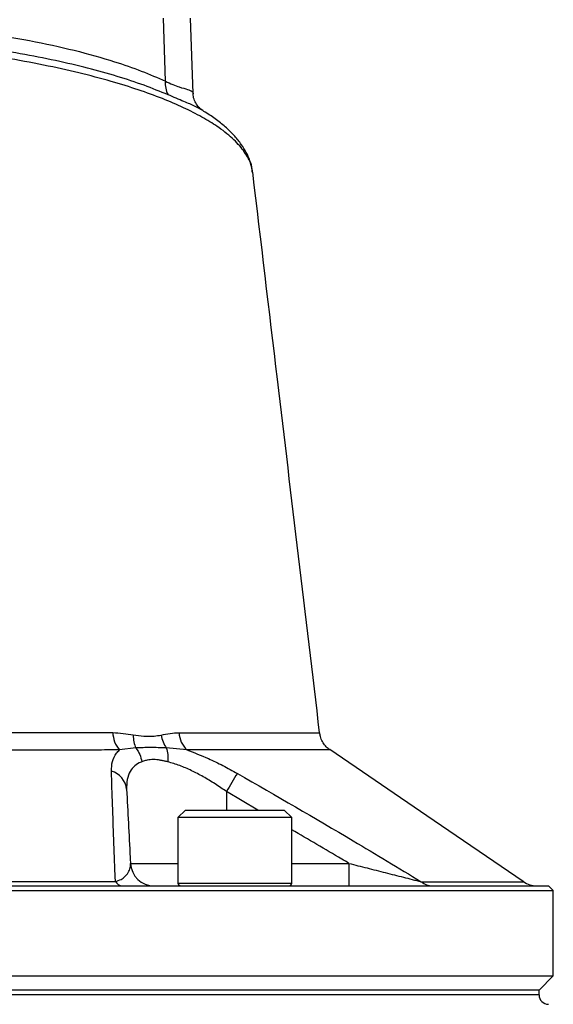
# Model space of a CAD drawing. Header units: millimetres. Extents: x 51 to 3958, y 1087 to 2585.
# Tile 10 of 12: x 2067 to 2180, y 2114 to 2322. Entities that reach past the tile are written whole.
import ezdxf

# ---------------------------------------------------------------- set-up
doc = ezdxf.new("R2010")
doc.units = ezdxf.units.MM

msp = doc.modelspace()

# ---------------------------------------------------------------- linework, layer by layer
at = {"color": 7, "linetype": 'Continuous', "lineweight": 25}
for p, q in [((2097.74, 2308.56), (2097.35, 2321.82)), ((2103.6, 2305.91), (2103.04, 2321.82)), ((2091.51, 2167.9), (2088.05, 2167.48)), ((2102.25, 2167.5), (2097.93, 2167.91)), ((2101.99, 2154.82), (2100.39, 2153.22)), ((2101.99, 2154.82), (2102.46, 2154.82)), ((2102.46, 2154.82), (2122.79, 2154.82)), ((2124.39, 2153.22), (2122.79, 2154.82)), ((2100.39, 2153.22), (2100.39, 2139.42)), ((2100.94, 2153.22), (2100.39, 2153.22)), ((2124.39, 2153.22), (2100.94, 2153.22)), ((2124.39, 2139.42), (2124.39, 2153.22)), ((2136.44, 2143.56), (2136.44, 2138.82)), ((1829.55, 2137.82), (2179.55, 2137.82)), ((1830.55, 2138.82), (2178.55, 2138.82)), ((2179.55, 2137.82), (2178.55, 2138.82)), ((2179.55, 2119.82), (2179.55, 2137.82)), ((1829.55, 2119.82), (2179.55, 2119.82)), ((2176.55, 2116.82), (2179.55, 2119.82)), ((2176.55, 2116.82), (1832.55, 2116.82)), ((2176.55, 2115.84), (2176.55, 2116.82))]:
    msp.add_line(p, q, dxfattribs=at)
at = {"color": 1, "linetype": 'Continuous', "lineweight": 25}
for p, q in [((2110.62, 2158.7), (2110.62, 2154.82)), ((2117.24, 2154.82), (2110.62, 2158.7)), ((2090.37, 2143.56), (2100.39, 2143.56)), ((2124.39, 2143.56), (2136.44, 2143.56)), ((2100.39, 2139.42), (2100.94, 2139.42)), ((2100.94, 2139.42), (2124.39, 2139.42)), ((2176.55, 2115.84), (1832.55, 2115.84))]:
    msp.add_line(p, q, dxfattribs=at)
at = {"color": 7, "linetype": 'Continuous', "lineweight": 25, "flags": 128}
msp.add_lwpolyline([(2173.23, 2139.72), (2152.85, 2153.62), (2132.4, 2167.55)], dxfattribs=at)
at = {"color": 7, "linetype": 'Continuous', "lineweight": 25}
for centre, radius, start, end in [((2102.58, 2308), 4.87, 173.504, 208.6564), ((2092.5, 2171.3), 5.86, 181.4766, 220.62), ((2106.01, 2171.4), 5.41, 182.9377, 226.0278), ((2085.19, 2158.78), 4.38, 5.2612, 74.7784), ((2185.88, 2116.42), 86.32, 147.6981, 150.6741), ((2095.36, 2143.82), 5, 183, 270), ((2088.8, 2140.64), 1.83, 209.0857, 264.6166), ((2100.99, 2139.42), 0.6, 180, 270), ((2123.79, 2139.42), 0.6, 270, 0), ((2154.16, 2142.81), 3.99, 231.1988, 269.5934), ((2176.1, 2143.82), 5, 235.0343, 269.9956), ((2178.55, 2115.84), 2, 180, 269)]:
    msp.add_arc(centre, radius, start, end, dxfattribs=at)
for points, knots in [([(2004.55, 2320.54), (2007.93, 2320.74), (2014.68, 2321.15), (2024.41, 2321.22), (2033.66, 2321.01), (2042.39, 2320.53), (2050.85, 2319.79), (2059.87, 2318.7), (2069.24, 2317.17), (2078.66, 2315.11), (2086.43, 2312.91), (2092.78, 2310.71), (2096.08, 2309.27), (2097.74, 2308.56)], [0, 0, 0, 0, 0.090278, 0.180564, 0.262436, 0.344603, 0.426779, 0.508664, 0.618226, 0.728124, 0.837711, 0.918854, 1, 1, 1, 1]), ([(2098.3, 2305.67), (2096.65, 2306.34), (2093.35, 2307.7), (2087.64, 2309.57), (2081.41, 2311.32), (2074.59, 2312.92), (2067.21, 2314.37), (2059.59, 2315.59), (2051.9, 2316.61), (2046.74, 2317.11), (2044.15, 2317.37)], [0, 0, 0, 0, 0.1264019, 0.2535846, 0.3803059, 0.507024, 0.6372714, 0.7675158, 0.8834156, 1, 1, 1, 1]), ([(2105.61, 2302.35), (2105.48, 2302.44), (2105.18, 2302.63), (2104.54, 2303.24), (2103.95, 2304.18), (2103.62, 2305.17), (2103.62, 2305.71), (2103.61, 2305.89)], [0, 0, 0, 0, 0.163225, 0.374397, 0.620357, 0.867595, 1, 1, 1, 1]), ([(2116.1, 2289.35), (2116.08, 2289.55), (2116.03, 2290.37), (2115.61, 2291.78), (2114.84, 2293.54), (2113.76, 2295.26), (2112.37, 2296.98), (2110.64, 2298.7), (2108.55, 2300.38), (2106.86, 2301.59), (2105.79, 2302.22), (2105.61, 2302.33)], [0, 0, 0, 0, 0.040192, 0.160975, 0.282238, 0.407469, 0.542155, 0.68233, 0.826257, 0.971829, 1, 1, 1, 1]), ([(2130.27, 2171.08), (2127.3, 2195.94), (2122.6, 2235.36), (2117.9, 2274.77), (2116.16, 2289.33)], [0, 0, 0, 0, 0.630692, 1, 1, 1, 1]), ([(2050.17, 2171.2), (2052.95, 2171.2), (2058.5, 2171.19), (2066.54, 2171.18), (2074.3, 2171.17), (2081.02, 2171.16), (2085, 2171.15), (2086.64, 2171.15)], [0, 0, 0, 0, 0.210018, 0.420042, 0.634609, 0.849179, 1, 1, 1, 1]), ([(2086.64, 2171.15), (2087.37, 2171.11), (2088.83, 2171.04), (2090.26, 2170.77), (2090.97, 2170.64)], [0, 0, 0, 0, 0.498463, 1, 1, 1, 1]), ([(2090.97, 2170.64), (2090.95, 2170.14), (2090.99, 2169.65), (2091.18, 2168.72), (2091.32, 2168.29), (2091.51, 2167.9)], [0, 0, 0, 0, 0.5, 0.5, 1, 1, 1, 1]), ([(2090.97, 2170.64), (2092.45, 2170.46), (2094.47, 2170.22), (2096.34, 2170.54), (2096.84, 2170.63)], [0, 0, 0, 0, 0.735158, 1, 1, 1, 1]), ([(2096.84, 2170.63), (2097.47, 2170.76), (2098.74, 2171.03), (2099.98, 2171.09), (2100.61, 2171.12)], [0, 0, 0, 0, 0.499129, 1, 1, 1, 1]), ([(2096.84, 2170.63), (2096.91, 2170.13), (2097.05, 2169.64), (2097.42, 2168.72), (2097.66, 2168.29), (2097.93, 2167.91)], [0, 0, 0, 0, 0.5, 0.5, 1, 1, 1, 1]), ([(2132.4, 2167.56), (2132.37, 2167.58), (2132.01, 2167.78), (2131.46, 2168.34), (2130.81, 2169.25), (2130.4, 2170.19), (2130.33, 2170.83), (2130.3, 2171.09)], [0, 0, 0, 0, 0.023522, 0.29087, 0.543764, 0.816107, 1, 1, 1, 1]), ([(2088.05, 2167.48), (2086.38, 2167.48), (2082.38, 2167.47), (2075.66, 2167.46), (2067.83, 2167.45), (2059.61, 2167.44), (2053.84, 2167.43), (2050.96, 2167.43)], [0, 0, 0, 0, 0.150785, 0.36084, 0.570892, 0.785448, 1, 1, 1, 1]), ([(2086.34, 2163), (2086.37, 2163.7), (2086.44, 2165.1), (2087.14, 2166.55), (2087.83, 2167.26), (2088.05, 2167.48)], [0, 0, 0, 0, 0.399787, 0.809416, 1, 1, 1, 1]), ([(2097.93, 2167.91), (2096.8, 2167.95), (2094.52, 2168.04), (2092.51, 2167.95), (2091.51, 2167.9)], [0, 0, 0, 0, 0.497982, 1, 1, 1, 1]), ([(2091.51, 2167.9), (2091.83, 2167.5), (2092.11, 2167.03), (2092.53, 2166.04), (2092.67, 2165.52), (2092.74, 2164.99)], [0, 0, 0, 0, 0.5, 0.5, 1, 1, 1, 1]), ([(2097.93, 2167.91), (2098.08, 2167.5), (2098.18, 2167.04), (2098.28, 2166.04), (2098.27, 2165.51), (2098.22, 2164.98)], [0, 0, 0, 0, 0.5, 0.5, 1, 1, 1, 1]), ([(2102.25, 2167.5), (2103.77, 2166.93), (2106.29, 2165.97), (2109.88, 2164.22), (2111.9, 2163.11), (2112.92, 2162.55)], [0, 0, 0, 0, 0.4256448, 0.7107426, 1, 1, 1, 1]), ([(2092.74, 2164.99), (2092.69, 2164.97), (2092.13, 2164.75), (2091.18, 2164.17), (2090.18, 2162.93), (2089.57, 2161.27), (2089.56, 2159.88), (2089.55, 2159.18)], [0, 0, 0, 0, 0.020282, 0.236447, 0.459817, 0.726302, 1, 1, 1, 1]), ([(2098.22, 2164.98), (2098.1, 2165.01), (2097.86, 2165.07), (2097.53, 2165.14), (2097.21, 2165.21), (2096.93, 2165.27), (2096.48, 2165.35), (2095.9, 2165.42), (2095.2, 2165.46), (2094.52, 2165.43), (2093.97, 2165.34), (2093.51, 2165.24), (2093.13, 2165.12), (2092.87, 2165.03), (2092.74, 2164.99)], [0, 0, 0, 0, 0.056649, 0.109936, 0.159864, 0.206441, 0.249676, 0.377422, 0.499016, 0.621386, 0.749674, 0.82396, 0.907391, 1, 1, 1, 1]), ([(2110.62, 2158.7), (2109.82, 2159.25), (2108.21, 2160.35), (2105.74, 2161.84), (2103.24, 2163.15), (2100.7, 2164.27), (2099.06, 2164.74), (2098.22, 2164.98)], [0, 0, 0, 0, 0.1980765, 0.3987388, 0.5927985, 0.790951, 1, 1, 1, 1]), ([(2087.2, 2139.75), (2087.18, 2140.23), (2087.06, 2143.22), (2086.75, 2151.18), (2086.51, 2158.27), (2086.34, 2163)], [0, 0, 0, 0, 0.059403, 0.372564, 1, 1, 1, 1]), ([(2112.92, 2162.55), (2121.08, 2157.84), (2134.08, 2150.36), (2146.9, 2142.59), (2151.66, 2139.7)], [0, 0, 0, 0, 0.628664, 1, 1, 1, 1]), ([(2089.55, 2159.18), (2089.8, 2154.46), (2090.07, 2149.33), (2090.35, 2143.98), (2090.37, 2143.56)], [0, 0, 0, 0, 0.92142, 1, 1, 1, 1]), ([(2087.2, 2139.75), (2087.41, 2139.81), (2088.14, 2140.02), (2089.02, 2140.56), (2089.84, 2141.41), (2090.33, 2142.44), (2090.36, 2143.19), (2090.37, 2143.56)], [0, 0, 0, 0, 0.059894, 0.21332, 0.436321, 0.71672, 1, 1, 1, 1]), ([(2136.44, 2143.56), (2137.08, 2143.4), (2138.99, 2142.91), (2142.2, 2142.1), (2146.05, 2141.12), (2148.93, 2140.39), (2150.79, 2139.92), (2151.37, 2139.78), (2151.66, 2139.7)], [0, 0, 0, 0, 0.120409, 0.364209, 0.609739, 0.857381, 0.927724, 1, 1, 1, 1]), ([(1921.91, 2139.75), (1928.23, 2139.76), (1934.71, 2139.76), (1947.98, 2139.77), (1954.76, 2139.77), (1965.18, 2139.78), (1968.69, 2139.78), (1974.01, 2139.78), (1975.8, 2139.78), (1979.37, 2139.78), (1981.15, 2139.78), (1990.08, 2139.79), (1997.22, 2139.79), (2011.52, 2139.79), (2018.67, 2139.79), (2029.41, 2139.78), (2032.99, 2139.78), (2040.11, 2139.78), (2043.65, 2139.78), (2054.13, 2139.77), (2060.97, 2139.77), (2070.99, 2139.76), (2074.29, 2139.76), (2079.19, 2139.76), (2080.81, 2139.76), (2084.03, 2139.75), (2085.62, 2139.75), (2087.2, 2139.75)], [0, 0, 0, 0, 0.125, 0.125, 0.25, 0.25, 0.3125, 0.3125, 0.34375, 0.34375, 0.375, 0.375, 0.5, 0.5, 0.625, 0.625, 0.6875, 0.6875, 0.75, 0.75, 0.875, 0.875, 0.9375, 0.9375, 0.96875, 0.96875, 1, 1, 1, 1])]:
    msp.add_open_spline(points, degree=3, knots=knots, dxfattribs=at)
at = {"color": 1, "linetype": 'Continuous', "lineweight": 25}
for points, knots in [([(2116.06, 2289.32), (2116, 2289.88), (2115.82, 2291.3), (2114.54, 2293.6), (2112.32, 2296.19), (2109.37, 2298.58), (2105.93, 2300.75), (2102.16, 2302.72), (2097.75, 2304.65), (2092.75, 2306.51), (2086.98, 2308.34), (2080.44, 2310.1), (2073.04, 2311.78), (2064.99, 2313.3), (2057.59, 2314.46), (2052.85, 2315.07), (2051.13, 2315.29)], [0, 0, 0, 0, 0.052463, 0.133169, 0.21631, 0.299451, 0.365857, 0.43431, 0.502762, 0.572779, 0.642794, 0.719489, 0.796181, 0.875379, 0.954575, 1, 1, 1, 1]), ([(2097.74, 2308.56), (2098.27, 2308.3), (2099.34, 2307.79), (2101, 2307.19), (2102.54, 2306.79), (2103.37, 2306.43), (2103.64, 2306.14), (2103.59, 2305.91), (2103.58, 2305.89)], [0, 0, 0, 0, 0.147674, 0.297075, 0.552274, 0.813245, 0.981433, 1, 1, 1, 1]), ([(2105.62, 2302.33), (2105.1, 2302.63), (2103.99, 2303.27), (2101.58, 2304.28), (2099.45, 2305.18), (2098.3, 2305.67)], [0, 0, 0, 0, 0.287489, 0.616636, 1, 1, 1, 1]), ([(2100.61, 2171.12), (2102.85, 2171.12), (2107.33, 2171.11), (2113.17, 2171.1), (2118.3, 2171.09), (2122.56, 2171.09), (2125.89, 2171.08), (2128.37, 2171.08), (2129.81, 2171.08), (2130.41, 2171.08), (2130.25, 2171.08), (2130.24, 2171.08)], [0, 0, 0, 0, 0.122193, 0.244387, 0.370131, 0.495873, 0.61801, 0.740144, 0.865945, 0.991741, 1, 1, 1, 1]), ([(2132.39, 2167.54), (2132.4, 2167.54), (2132.56, 2167.54), (2131.97, 2167.54), (2130.56, 2167.54), (2128.07, 2167.54), (2124.66, 2167.54), (2120.38, 2167.53), (2115.25, 2167.52), (2109.28, 2167.51), (2104.6, 2167.51), (2102.25, 2167.5)], [0, 0, 0, 0, 0.006712, 0.129037, 0.251367, 0.377411, 0.503458, 0.625812, 0.748167, 0.874084, 1, 1, 1, 1]), ([(2136.44, 2143.56), (2135.94, 2143.86), (2131.95, 2146.26), (2127.91, 2148.6), (2124.39, 2150.64)], [0, 0, 0, 0, 0.125651, 1, 1, 1, 1]), ([(2151.66, 2139.7), (2153.84, 2139.7), (2158.19, 2139.7), (2163.46, 2139.69), (2167.72, 2139.69), (2170.85, 2139.69), (2172.66, 2139.69), (2173.43, 2139.69), (2173.23, 2139.69), (2173.21, 2139.69)], [0, 0, 0, 0, 0.161281, 0.322561, 0.488459, 0.654355, 0.816966, 0.979577, 1, 1, 1, 1])]:
    msp.add_open_spline(points, degree=3, knots=knots, dxfattribs=at)

doc.saveas('drawing.dxf')
